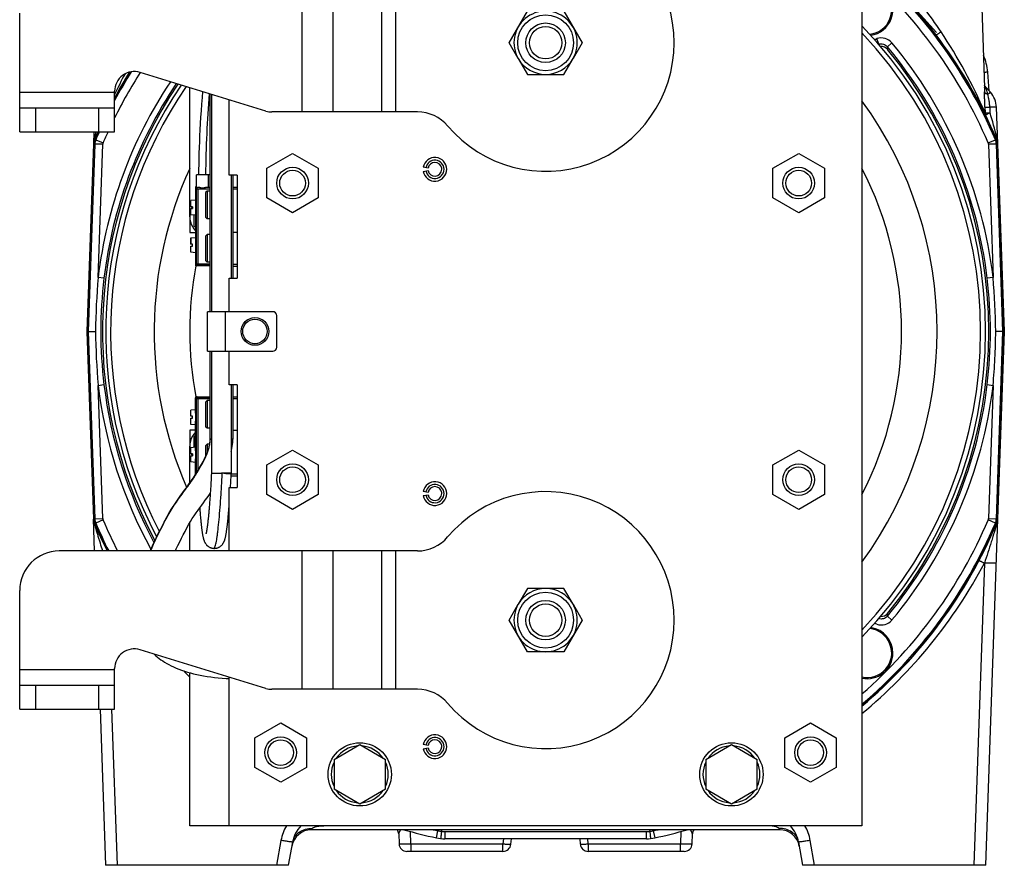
# Model space of a CAD drawing. Extents: x -849 to 1181, y 8 to 1248.
# Tile 6 of 35: x -849 to -600, y 541 to 755. Entities that reach past the tile are written whole.
import ezdxf

# ---------------------------------------------------------------- set-up
doc = ezdxf.new("R2010")
doc.units = 0
doc.header["$LTSCALE"] = 65.395
doc.layers.get('0').update_dxf_attribs({"linetype": 'CONTINUOUS'})

msp = doc.modelspace()

# ---------------------------------------------------------------- linework, layer by layer
at = {"color": 6, "linetype": 'CONTINUOUS'}
for p, q in [((-636.06, 801.04), (-636.06, 551.04)), ((-627.56, 763.16), (-617.18, 751.62)), ((-605.99, 764.11), (-605.07, 737.67)), ((-725.3, 749.04), (-720.68, 757.04)), ((-711.44, 757.04), (-706.82, 749.04)), ((-849.06, 726.54), (-849.06, 756.54)), ((-722.99, 745.04), (-725.3, 749.04)), ((-706.82, 749.04), (-709.13, 745.04)), ((-786.78, 731.76), (-818.59, 741.55)), ((-603.92, 736.9), (-604.25, 741.63)), ((-806.06, 705.04), (-806.06, 737.69)), ((-603.58, 736.52), (-604.91, 738)), ((-825.06, 726.54), (-825.06, 736.77)), ((-800.96, 736.12), (-800.96, 681.04)), ((-800.56, 736), (-800.56, 681.04)), ((-796.06, 715.54), (-796.06, 734.62)), ((-825.06, 732.54), (-849.06, 732.54)), ((-601.72, 723.51), (-602.04, 732.72)), ((-748.46, 731.54), (-785.31, 731.54)), ((-849.06, 726.54), (-825.06, 726.54)), ((-830.3, 726.54), (-830.4, 723.51)), ((-831.99, 676.04), (-830.33, 723.5)), ((-601.79, 723.5), (-600.13, 676.04)), ((-786.56, 717.29), (-780.06, 721.05)), ((-780.06, 721.05), (-773.56, 717.29)), ((-658.56, 717.29), (-652.06, 721.05)), ((-652.06, 721.05), (-645.56, 717.29)), ((-786.56, 709.79), (-786.56, 717.29)), ((-773.56, 717.29), (-773.56, 709.79)), ((-658.56, 709.79), (-658.56, 717.29)), ((-645.56, 717.29), (-645.56, 709.79)), ((-804.36, 712.23), (-804.36, 715.64)), ((-801.31, 712.44), (-801.31, 715.64)), ((-795.56, 715.54), (-795.56, 689.54)), ((-795.16, 715.54), (-795.16, 689.54)), ((-794.06, 715.54), (-794.06, 689.54)), ((-804.56, 712.34), (-804.56, 708.36)), ((-795.16, 712.54), (-794.06, 712.54)), ((-801.66, 711.54), (-802.06, 711.14)), ((-802.06, 711.14), (-802.06, 704.94)), ((-801.66, 711.54), (-801.66, 704.54)), ((-800.96, 711.54), (-801.66, 711.54)), ((-780.06, 706.03), (-786.56, 709.79)), ((-773.56, 709.79), (-780.06, 706.03)), ((-652.06, 706.03), (-658.56, 709.79)), ((-645.56, 709.79), (-652.06, 706.03)), ((-804.56, 709.24), (-805.81, 709.13)), ((-805.36, 707.59), (-805.36, 707.09)), ((-804.56, 705.44), (-805.81, 705.55)), ((-804.56, 706.32), (-804.56, 698.86)), ((-801.66, 704.54), (-802.06, 704.94)), ((-800.96, 704.54), (-801.66, 704.54)), ((-804.56, 699.74), (-805.81, 699.63)), ((-801.66, 700.54), (-802.06, 700.14)), ((-802.06, 700.14), (-802.06, 693.94)), ((-801.66, 700.54), (-801.66, 693.54)), ((-800.96, 700.54), (-801.66, 700.54)), ((-794.06, 701.04), (-795.16, 701.04)), ((-804.56, 695.94), (-805.81, 696.05)), ((-804.56, 696.82), (-804.56, 692.94)), ((-800.96, 692.64), (-804.26, 692.64)), ((-801.66, 693.54), (-802.06, 693.94)), ((-800.96, 693.54), (-801.66, 693.54)), ((-795.16, 692.54), (-794.06, 692.54)), ((-796.06, 681.04), (-796.06, 689.54)), ((-801.56, 671.04), (-801.56, 681.04)), ((-785.06, 681.04), (-801.56, 681.04)), ((-784.06, 672.04), (-784.06, 680.04)), ((-830.33, 628.58), (-831.99, 676.04)), ((-831.99, 676.04), (-829.9, 676.04)), ((-600.13, 676.04), (-602.22, 676.04)), ((-600.13, 676.04), (-601.79, 628.58)), ((-801.56, 671.04), (-785.06, 671.04)), ((-800.96, 671.04), (-800.96, 648.86)), ((-800.56, 671.04), (-800.56, 640.19)), ((-796.06, 662.54), (-796.06, 671.04)), ((-795.56, 662.54), (-795.56, 640.19)), ((-795.16, 662.54), (-795.16, 648.84)), ((-794.06, 662.54), (-794.06, 636.54)), ((-804.56, 655.36), (-804.56, 659.24)), ((-804.26, 659.54), (-800.96, 659.54)), ((-801.66, 658.54), (-802.06, 658.14)), ((-802.06, 658.14), (-802.06, 651.94)), ((-801.66, 658.54), (-801.66, 651.54)), ((-800.96, 658.54), (-801.66, 658.54)), ((-795.16, 659.54), (-794.06, 659.54)), ((-804.56, 656.24), (-805.81, 656.13)), ((-804.56, 652.44), (-805.81, 652.55)), ((-804.56, 645.86), (-804.56, 653.32)), ((-801.66, 651.54), (-802.06, 651.94)), ((-800.96, 651.54), (-801.66, 651.54)), ((-795.16, 651.04), (-794.06, 651.04)), ((-801.66, 647.54), (-802.06, 647.14)), ((-801.66, 647.54), (-801.66, 645.47)), ((-801.08, 647.54), (-801.66, 647.54)), ((-806.06, 637.8), (-806.06, 647.04)), ((-804.56, 646.74), (-805.81, 646.63)), ((-805.36, 645.09), (-805.36, 644.59)), ((-802.06, 647.14), (-802.06, 644.51)), ((-786.56, 642.29), (-780.06, 646.05)), ((-780.06, 646.05), (-773.56, 642.29)), ((-658.56, 642.29), (-652.06, 646.05)), ((-652.06, 646.05), (-645.56, 642.29)), ((-804.56, 642.94), (-805.81, 643.05)), ((-804.56, 640.01), (-804.56, 643.82)), ((-800.56, 640.19), (-798.06, 640.19)), ((-786.56, 634.79), (-786.56, 642.29)), ((-773.56, 642.29), (-773.56, 634.79)), ((-658.56, 634.79), (-658.56, 642.29)), ((-645.56, 642.29), (-645.56, 634.79)), ((-795.59, 639.54), (-794.06, 639.54)), ((-796.06, 620.54), (-796.06, 636.54)), ((-795.77, 636.54), (-795.73, 637.11)), ((-780.06, 631.03), (-786.56, 634.79)), ((-773.56, 634.79), (-780.06, 631.03)), ((-652.06, 631.03), (-658.56, 634.79)), ((-645.56, 634.79), (-652.06, 631.03)), ((-830.12, 620.54), (-830.4, 628.57)), ((-806.06, 620.54), (-806.06, 627.64)), ((-604.77, 541.04), (-601.72, 628.57)), ((-748.46, 620.54), (-839.06, 620.54)), ((-849.06, 580.54), (-849.06, 610.54)), ((-725.3, 603.04), (-722.99, 607.04)), ((-709.13, 607.04), (-706.82, 603.04)), ((-720.68, 595.04), (-725.3, 603.04)), ((-706.82, 603.04), (-711.44, 595.04)), ((-786.78, 585.76), (-818.59, 595.55)), ((-711.44, 595.04), (-720.68, 595.04)), ((-825.06, 580.54), (-825.06, 590.77)), ((-806.06, 551.04), (-806.06, 589.74)), ((-796.06, 551.04), (-796.06, 588.62)), ((-825.06, 586.54), (-849.06, 586.54)), ((-748.46, 585.54), (-785.31, 585.54)), ((-849.06, 580.54), (-825.06, 580.54)), ((-828.73, 580.54), (-827.35, 541.04)), ((-789.56, 573.29), (-783.06, 577.05)), ((-783.06, 577.05), (-776.56, 573.29)), ((-655.56, 573.29), (-649.06, 577.05)), ((-649.06, 577.05), (-642.56, 573.29)), ((-789.56, 565.79), (-789.56, 573.29)), ((-776.56, 573.29), (-776.56, 565.79)), ((-655.56, 565.79), (-655.56, 573.29)), ((-642.56, 573.29), (-642.56, 565.79)), ((-769.56, 567.79), (-763.06, 571.55)), ((-763.06, 571.55), (-756.56, 567.79)), ((-675.56, 567.79), (-669.06, 571.55)), ((-669.06, 571.55), (-662.56, 567.79)), ((-769.56, 567.79), (-769.56, 560.29)), ((-756.56, 560.29), (-756.56, 567.79)), ((-675.56, 567.79), (-675.56, 560.29)), ((-662.56, 560.29), (-662.56, 567.79)), ((-783.06, 562.03), (-789.56, 565.79)), ((-776.56, 565.79), (-783.06, 562.03)), ((-649.06, 562.03), (-655.56, 565.79)), ((-642.56, 565.79), (-649.06, 562.03)), ((-763.06, 556.53), (-769.56, 560.29)), ((-756.56, 560.29), (-763.06, 556.53)), ((-669.06, 556.53), (-675.56, 560.29)), ((-662.56, 560.29), (-669.06, 556.53)), ((-636.06, 551.04), (-806.06, 551.04)), ((-656.84, 550.04), (-775.28, 550.04)), ((-753.22, 549), (-753.13, 546.47)), ((-742.36, 550.04), (-742.41, 549.63)), ((-689.76, 550.04), (-689.71, 549.63)), ((-678.99, 546.47), (-678.9, 549)), ((-781.06, 541.04), (-780.02, 546.93)), ((-690.57, 547.76), (-741.56, 547.76)), ((-724.84, 546.37), (-724.72, 547.76)), ((-707.4, 547.76), (-707.28, 546.37)), ((-652.1, 546.93), (-651.06, 541.04)), ((-726.84, 544.54), (-751.13, 544.54)), ((-680.99, 544.54), (-705.28, 544.54)), ((-781.06, 541.04), (-827.35, 541.04)), ((-604.77, 541.04), (-651.06, 541.04))]:
    msp.add_line(p, q, dxfattribs=at)
at = {"color": 9, "linetype": 'CONTINUOUS'}
for p, q in [((-777.62, 731.54), (-777.62, 766.54)), ((-769.84, 766.54), (-769.84, 731.54)), ((-757.52, 731.54), (-757.52, 766.54)), ((-753.99, 766.54), (-753.99, 731.54)), ((-628.49, 749.01), (-629.64, 748.05)), ((-629.64, 748.05), (-629.63, 747.38)), ((-605.07, 737.67), (-605.07, 737.67)), ((-849.06, 736.54), (-825.06, 736.54)), ((-845.06, 732.54), (-845.06, 726.54)), ((-829.06, 726.54), (-829.06, 732.54)), ((-604.97, 732.73), (-604.93, 731.37)), ((-603.72, 732.73), (-603.68, 731.36)), ((-830.05, 723.43), (-831.71, 676.04)), ((-830.33, 723.5), (-830.05, 723.43)), ((-829.81, 724.51), (-830.09, 724.57)), ((-828.06, 723.37), (-830.05, 723.43)), ((-829.81, 724.51), (-827.98, 723.72)), ((-829.23, 689.67), (-828.06, 723.37)), ((-604.15, 723.72), (-602.31, 724.51)), ((-602.07, 723.43), (-604.07, 723.37)), ((-604.07, 723.37), (-602.89, 689.67)), ((-602.03, 724.57), (-602.31, 724.51)), ((-602.07, 723.43), (-601.79, 723.5)), ((-600.41, 676.04), (-602.07, 723.43)), ((-804.56, 712.34), (-804.33, 712.11)), ((-804.33, 693.17), (-804.33, 712.11)), ((-804.03, 712.11), (-804.03, 692.87)), ((-805.86, 699.58), (-805.86, 698.09)), ((-805.81, 699.63), (-805.81, 698.09)), ((-804.33, 693.17), (-804.56, 692.94)), ((-804.33, 693.17), (-800.96, 693.17)), ((-804.26, 692.64), (-804.03, 692.87)), ((-800.96, 692.87), (-804.03, 692.87)), ((-797.06, 681.04), (-797.06, 671.04)), ((-831.71, 676.04), (-830.05, 628.64)), ((-602.07, 628.64), (-600.41, 676.04)), ((-828.06, 628.71), (-829.23, 662.41)), ((-602.89, 662.41), (-604.07, 628.71)), ((-804.56, 659.24), (-804.33, 659.01)), ((-804.33, 640.38), (-804.33, 659.01)), ((-800.96, 659.01), (-804.33, 659.01)), ((-804.03, 659.31), (-804.26, 659.54)), ((-804.03, 659.31), (-804.03, 640.87)), ((-804.03, 659.31), (-800.96, 659.31)), ((-800.88, 648.84), (-800.88, 648.84)), ((-800.88, 648.84), (-800.88, 648.84)), ((-830.05, 628.64), (-830.33, 628.58)), ((-830.16, 627.5), (-830.17, 627.5)), ((-830.09, 627.51), (-829.81, 627.57)), ((-830.05, 628.64), (-828.06, 628.71)), ((-827.98, 628.36), (-829.81, 627.57)), ((-602.31, 627.57), (-604.15, 628.36)), ((-604.07, 628.71), (-602.07, 628.64)), ((-602.31, 627.57), (-602.03, 627.51)), ((-601.79, 628.58), (-602.07, 628.64)), ((-777.62, 585.54), (-777.62, 620.54)), ((-769.84, 620.54), (-769.84, 585.54)), ((-757.52, 585.54), (-757.52, 620.54)), ((-753.99, 620.54), (-753.99, 585.54)), ((-605.1, 617.45), (-607.77, 541.04)), ((-629.64, 604.03), (-629.63, 604.7)), ((-849.06, 590.54), (-825.06, 590.54)), ((-845.06, 586.54), (-845.06, 580.54)), ((-829.06, 580.54), (-829.06, 586.54)), ((-824.35, 541.04), (-825.73, 580.54)), ((-775.28, 550.04), (-775.1, 550.33)), ((-657.02, 550.33), (-656.84, 550.04)), ((-750.13, 546.47), (-750.24, 549.58)), ((-743.66, 547.98), (-743.28, 549.77)), ((-741.56, 549.58), (-690.57, 549.58)), ((-741.56, 549.58), (-741.56, 547.76)), ((-690.57, 547.76), (-690.57, 549.58)), ((-688.84, 549.77), (-688.46, 547.98)), ((-681.88, 549.58), (-681.99, 546.47)), ((-782.98, 547.35), (-784.09, 541.04)), ((-750.13, 546.47), (-726.84, 546.47)), ((-750.13, 546.47), (-750.13, 544.54)), ((-726.72, 547.76), (-726.84, 546.47)), ((-726.84, 544.54), (-726.84, 546.47)), ((-705.28, 546.47), (-705.4, 547.76)), ((-705.28, 546.47), (-681.99, 546.47)), ((-705.28, 546.47), (-705.28, 544.54)), ((-681.99, 544.54), (-681.99, 546.47)), ((-648.03, 541.04), (-649.14, 547.35))]:
    msp.add_line(p, q, dxfattribs=at)
at = {"color": 2, "linetype": 'CONTINUOUS'}
for p, q in [((-631.82, 748.7), (-632.29, 750.08)), ((-722.99, 745.04), (-720.68, 741.04)), ((-711.44, 741.04), (-709.13, 745.04)), ((-720.68, 741.04), (-711.44, 741.04)), ((-830.4, 723.51), (-832.06, 676.04)), ((-600.06, 676.04), (-601.72, 723.51)), ((-745.78, 717.34), (-747.01, 717.56)), ((-800.96, 715.64), (-804.36, 715.64)), ((-794.06, 715.54), (-796.06, 715.54)), ((-747.01, 716.52), (-745.78, 716.74)), ((-804.56, 712.64), (-804.56, 712.34)), ((-804.36, 712.64), (-804.56, 712.64)), ((-804.04, 712.42), (-804.03, 712.41)), ((-804.03, 712.42), (-804.04, 712.42)), ((-804.33, 712.11), (-800.96, 712.11)), ((-794.06, 712.04), (-795.16, 712.04)), ((-805.86, 709.08), (-805.86, 707.59)), ((-805.81, 707.59), (-805.81, 709.13)), ((-805.36, 707.59), (-805.81, 707.59)), ((-804.56, 708.36), (-804.56, 706.32)), ((-806.06, 705.04), (-806.06, 701.04)), ((-805.86, 707.09), (-805.86, 705.6)), ((-805.81, 705.55), (-805.81, 707.09)), ((-805.81, 707.09), (-805.36, 707.09)), ((-805.06, 705.48), (-805.06, 702.73)), ((-805.06, 702.73), (-804.56, 702.44)), ((-806.06, 701.04), (-804.56, 701.04)), ((-805.81, 698.09), (-805.86, 698.09)), ((-805.86, 697.59), (-805.86, 696.1)), ((-805.36, 698.09), (-805.81, 698.09)), ((-805.81, 696.05), (-805.81, 697.59)), ((-805.81, 697.59), (-805.36, 697.59)), ((-805.36, 697.59), (-805.36, 698.09)), ((-804.56, 698.86), (-804.56, 696.82)), ((-804.56, 692.94), (-804.56, 692.64)), ((-804.56, 692.64), (-804.26, 692.64)), ((-804.52, 692.64), (-804.52, 692.63)), ((-804.51, 692.64), (-804.51, 692.63)), ((-795.16, 693.04), (-794.06, 693.04)), ((-827.74, 689.49), (-829.23, 689.67)), ((-796.06, 689.54), (-794.06, 689.54)), ((-602.89, 689.67), (-604.38, 689.49)), ((-832.06, 676.04), (-830.4, 628.57)), ((-601.72, 628.57), (-600.06, 676.04)), ((-829.23, 662.41), (-827.74, 662.59)), ((-794.06, 662.54), (-796.06, 662.54)), ((-604.38, 662.59), (-602.89, 662.41)), ((-804.56, 659.54), (-804.56, 659.24)), ((-804.26, 659.54), (-804.56, 659.54)), ((-794.06, 659.04), (-795.16, 659.04)), ((-805.86, 656.08), (-805.86, 654.59)), ((-805.81, 654.59), (-805.81, 656.13)), ((-804.56, 655.36), (-804.56, 653.32)), ((-805.86, 654.09), (-805.86, 652.6)), ((-805.36, 654.59), (-805.81, 654.59)), ((-805.81, 652.55), (-805.81, 654.09)), ((-805.81, 654.09), (-805.36, 654.09)), ((-805.36, 654.09), (-805.36, 654.59)), ((-806.06, 651.04), (-806.06, 647.04)), ((-804.56, 651.04), (-806.06, 651.04)), ((-804.56, 649.64), (-805.06, 649.35)), ((-805.06, 649.35), (-805.06, 646.7)), ((-800.56, 648.84), (-800.84, 648.84)), ((-795.16, 648.84), (-795.56, 648.84)), ((-805.86, 646.58), (-805.86, 645.09)), ((-805.81, 645.09), (-805.81, 646.63)), ((-805.36, 645.09), (-805.81, 645.09)), ((-804.56, 645.86), (-804.56, 643.82)), ((-805.86, 644.59), (-805.86, 643.1)), ((-805.81, 643.05), (-805.81, 644.59)), ((-805.81, 644.59), (-805.36, 644.59)), ((-795.56, 640.19), (-797.46, 640.19)), ((-795.56, 640.04), (-794.06, 640.04)), ((-796.06, 636.54), (-794.06, 636.54)), ((-745.78, 635.34), (-747.01, 635.56)), ((-747.01, 634.52), (-745.78, 634.74)), ((-720.68, 611.04), (-722.99, 607.04)), ((-711.44, 611.04), (-720.68, 611.04)), ((-709.13, 607.04), (-711.44, 611.04)), ((-628.49, 603.07), (-629.64, 604.03)), ((-745.78, 571.34), (-747.01, 571.56)), ((-747.01, 570.52), (-745.78, 570.74))]:
    msp.add_line(p, q, dxfattribs=at)
at = {"color": 6, "linetype": 'CONTINUOUS'}
for points in [[(-604.99, 738.1), (-605.02, 738.14), (-605.04, 738.18), (-605.06, 738.21), (-605.08, 738.24), (-605.09, 738.27)], [(-605.02, 738.14), (-605.04, 738.17), (-605.06, 738.21), (-605.08, 738.24), (-605.09, 738.26), (-605.09, 738.27)], [(-604.91, 738), (-604.92, 738.01), (-604.96, 738.06), (-604.99, 738.1)], [(-802.83, 736.7), (-802.94, 735.19), (-803.07, 733.49), (-803.19, 731.83), (-803.3, 730.21), (-803.39, 728.62), (-803.48, 727.06), (-803.56, 725.53), (-803.63, 724.03), (-803.68, 722.56), (-803.73, 721.11), (-803.76, 719.69), (-803.79, 718.3), (-803.8, 716.92), (-803.81, 715.64)], [(-800.96, 648.86), (-800.97, 648.62), (-800.99, 648.27), (-801.03, 647.9), (-801.09, 647.53), (-801.16, 647.15), (-801.25, 646.77), (-801.35, 646.39), (-801.47, 646), (-801.61, 645.6), (-801.76, 645.21), (-801.93, 644.81), (-802.1, 644.41), (-802.29, 644.01), (-802.49, 643.61), (-802.7, 643.2), (-802.93, 642.78), (-803.16, 642.37), (-803.4, 641.94), (-803.65, 641.52), (-803.89, 641.09), (-804.15, 640.67), (-804.41, 640.26), (-804.67, 639.84), (-804.94, 639.42), (-805.22, 639), (-805.51, 638.58), (-805.81, 638.16), (-806.11, 637.73), (-806.42, 637.3), (-806.74, 636.86), (-807.06, 636.42)], [(-795.56, 645.62), (-795.49, 645.9), (-795.39, 646.43), (-795.31, 646.95), (-795.24, 647.46), (-795.2, 647.97), (-795.17, 648.46), (-795.16, 648.8)], [(-800.56, 640.19), (-800.6, 639.58), (-800.62, 639.16), (-800.64, 638.74), (-800.67, 638.33), (-800.69, 637.93), (-800.71, 637.54), (-800.74, 637.15), (-800.76, 636.77), (-800.78, 636.39), (-800.81, 636.02), (-800.83, 635.66), (-800.86, 635.3), (-800.88, 634.95), (-800.9, 634.61), (-800.93, 634.27), (-800.95, 633.95)], [(-795.73, 637.11), (-795.7, 637.6), (-795.67, 638.09), (-795.64, 638.6), (-795.61, 639.12), (-795.59, 639.64), (-795.56, 640.06)], [(-807.06, 636.42), (-807.71, 635.53), (-808.04, 635.07), (-808.38, 634.6), (-808.72, 634.13), (-809.06, 633.64), (-809.41, 633.15), (-809.76, 632.64), (-810.11, 632.11), (-810.46, 631.56), (-810.81, 631), (-811.16, 630.41), (-811.5, 629.81), (-811.85, 629.19), (-812.19, 628.56), (-812.53, 627.91), (-812.88, 627.25), (-813.22, 626.58), (-813.57, 625.88), (-813.92, 625.18), (-814.27, 624.45), (-814.63, 623.7), (-814.99, 622.93), (-815.35, 622.14), (-815.71, 621.32), (-816.05, 620.54)], [(-809.7, 620.54), (-809.48, 621.03), (-809.04, 621.94), (-808.6, 622.85), (-808.16, 623.74), (-807.71, 624.62), (-807.25, 625.49), (-806.8, 626.34), (-806.34, 627.16), (-805.88, 627.94), (-805.41, 628.7), (-804.93, 629.42), (-804.45, 630.13), (-803.96, 630.81), (-803.49, 631.47), (-803.02, 632.11), (-802.56, 632.74), (-802.12, 633.35), (-801.68, 633.95), (-801.26, 634.54), (-800.87, 635.1)], [(-800.95, 633.95), (-801, 633.31), (-801.02, 632.99), (-801.04, 632.69), (-801.06, 632.39), (-801.09, 632.1), (-801.11, 631.81), (-801.13, 631.54), (-801.16, 631.26), (-801.18, 630.99), (-801.2, 630.73), (-801.22, 630.48), (-801.24, 630.23), (-801.27, 629.99), (-801.29, 629.75), (-801.31, 629.52), (-801.33, 629.3), (-801.35, 629.08), (-801.37, 628.87), (-801.39, 628.66), (-801.42, 628.46), (-801.44, 628.27), (-801.46, 628.08), (-801.48, 627.89), (-801.5, 627.71), (-801.52, 627.54), (-801.54, 627.38), (-801.56, 627.21), (-801.58, 627.06), (-801.6, 626.91), (-801.62, 626.76), (-801.64, 626.62), (-801.66, 626.48), (-801.68, 626.35), (-801.7, 626.23), (-801.71, 626.11), (-801.73, 625.99), (-801.75, 625.88), (-801.77, 625.78), (-801.78, 625.68), (-801.8, 625.59), (-801.82, 625.51), (-801.83, 625.43), (-801.85, 625.35), (-801.86, 625.29), (-801.87, 625.22), (-801.89, 625.17), (-801.9, 625.12), (-801.91, 625.07), (-801.92, 625.03), (-801.93, 624.99), (-801.94, 624.96), (-801.94, 624.94), (-801.95, 624.92), (-801.95, 624.9), (-801.96, 624.9)], [(-803.53, 631.41), (-803.52, 631.26), (-803.5, 630.93), (-803.47, 630.62), (-803.45, 630.32), (-803.43, 630.02), (-803.4, 629.74), (-803.38, 629.46), (-803.36, 629.2), (-803.34, 628.94), (-803.31, 628.69), (-803.29, 628.45), (-803.27, 628.22), (-803.25, 627.99), (-803.23, 627.77), (-803.2, 627.56), (-803.18, 627.35), (-803.16, 627.15), (-803.14, 626.96), (-803.12, 626.77), (-803.09, 626.58), (-803.07, 626.4), (-803.05, 626.23), (-803.03, 626.06), (-803.01, 625.9), (-802.99, 625.74), (-802.96, 625.58), (-802.94, 625.44), (-802.92, 625.29), (-802.9, 625.15), (-802.88, 625.02), (-802.86, 624.88), (-802.83, 624.76), (-802.81, 624.63), (-802.79, 624.51), (-802.77, 624.39), (-802.74, 624.28), (-802.72, 624.16), (-802.7, 624.05), (-802.67, 623.95), (-802.65, 623.84), (-802.62, 623.74), (-802.6, 623.64), (-802.57, 623.54), (-802.54, 623.45), (-802.51, 623.35), (-802.48, 623.25), (-802.45, 623.16), (-802.41, 623.06), (-802.37, 622.97), (-802.33, 622.87), (-802.28, 622.77), (-802.23, 622.68), (-802.18, 622.58), (-802.12, 622.49), (-802.06, 622.39), (-802, 622.3), (-801.93, 622.21), (-801.86, 622.12), (-801.78, 622.03), (-801.7, 621.95), (-801.61, 621.87), (-801.51, 621.78), (-801.41, 621.71), (-801.3, 621.63), (-801.19, 621.56), (-801.07, 621.49), (-800.95, 621.43), (-800.83, 621.38), (-800.7, 621.33), (-800.57, 621.29), (-800.44, 621.26), (-800.31, 621.23), (-800.17, 621.21), (-800.04, 621.2), (-799.98, 621.19)], [(-799.98, 621.19), (-799.91, 621.19), (-799.78, 621.19), (-799.64, 621.2), (-799.5, 621.22), (-799.36, 621.24), (-799.22, 621.27), (-799.09, 621.31), (-798.95, 621.35), (-798.82, 621.41), (-798.7, 621.46), (-798.58, 621.53), (-798.47, 621.59), (-798.36, 621.67), (-798.26, 621.74), (-798.16, 621.82), (-798.06, 621.91), (-797.97, 622), (-797.88, 622.1), (-797.8, 622.19), (-797.72, 622.29), (-797.65, 622.39), (-797.59, 622.48), (-797.54, 622.57), (-797.49, 622.66), (-797.44, 622.75), (-797.4, 622.83), (-797.36, 622.92), (-797.32, 623.01), (-797.29, 623.11), (-797.25, 623.2), (-797.22, 623.29), (-797.19, 623.39), (-797.16, 623.49), (-797.13, 623.59), (-797.1, 623.69), (-797.07, 623.79), (-797.05, 623.9), (-797.02, 624.01), (-796.99, 624.13), (-796.97, 624.25), (-796.94, 624.37), (-796.92, 624.5), (-796.89, 624.63), (-796.87, 624.77), (-796.84, 624.92), (-796.82, 625.06), (-796.79, 625.22), (-796.77, 625.38), (-796.74, 625.54), (-796.72, 625.71), (-796.69, 625.89), (-796.67, 626.07), (-796.64, 626.26), (-796.62, 626.46), (-796.59, 626.66), (-796.56, 626.87), (-796.54, 627.09), (-796.51, 627.32), (-796.49, 627.55), (-796.46, 627.79), (-796.43, 628.04), (-796.41, 628.29), (-796.38, 628.56), (-796.35, 628.83), (-796.33, 629.11), (-796.3, 629.4), (-796.27, 629.7), (-796.24, 630.01), (-796.22, 630.32), (-796.19, 630.65), (-796.16, 630.98), (-796.13, 631.32), (-796.11, 631.68), (-796.08, 632.04), (-796.06, 632.26)], [(-815.12, 594.48), (-815.01, 594.38), (-814.63, 594.03), (-814.23, 593.69), (-813.8, 593.36), (-813.36, 593.03), (-812.89, 592.71), (-812.4, 592.4), (-811.88, 592.09), (-811.34, 591.79), (-810.77, 591.5), (-810.16, 591.21), (-809.51, 590.92), (-808.84, 590.65), (-808.13, 590.39), (-807.4, 590.14), (-806.64, 589.9), (-805.87, 589.69), (-805.07, 589.48), (-804.25, 589.29), (-803.41, 589.12), (-802.55, 588.96), (-801.66, 588.81), (-800.75, 588.68), (-799.82, 588.56), (-798.86, 588.46), (-797.88, 588.37), (-796.87, 588.29), (-796.06, 588.24)]]:
    msp.add_lwpolyline(points, dxfattribs=at)
for centre, radius in [((-716.06, 749.04), 7.06), ((-716.06, 749.04), 4.1), ((-780.06, 713.54), 4), ((-652.06, 713.54), 4), ((-780.06, 713.54), 3.25), ((-652.06, 713.54), 3.25), ((-789.56, 676.04), 3.5), ((-789.56, 676.04), 3.1), ((-780.06, 638.54), 4), ((-652.06, 638.54), 4), ((-780.06, 638.54), 3.25), ((-652.06, 638.54), 3.25), ((-716.06, 603.04), 7.06), ((-716.06, 603.04), 4.1), ((-783.06, 569.54), 4), ((-783.06, 569.54), 3.25), ((-649.06, 569.54), 4), ((-649.06, 569.54), 3.25)]:
    msp.add_circle(centre, radius, dxfattribs=at)
at = {"color": 2, "linetype": 'CONTINUOUS'}
for centre, radius in [((-716.06, 749.04), 5), ((-716.06, 603.04), 5), ((-763.06, 564.04), 8), ((-669.06, 564.04), 8)]:
    msp.add_circle(centre, radius, dxfattribs=at)
at = {"color": 6, "linetype": 'CONTINUOUS'}
for centre, radius, start, end in [((-716.06, 749.04), 32.5, 220.3202, 139.6798), ((-716.06, 676.04), 123.93, 23.052, 49.7935), ((-634.74, 757.36), 6.5, 278.3738, 101.6931), ((-716.06, 749.04), 8, 330, 210), ((-716.06, 676.04), 111.25, 315.9821, 44.0179), ((-716.06, 676.04), 110, 316.6582, 43.3418), ((-631.17, 746.11), 2, 39.5162, 93.8666), ((-716.06, 676.04), 112.07, 320.4656, 39.5344), ((-616.22, 740.79), 12, 4, 25.1556), ((-820.06, 736.77), 5, 72.8973, 180), ((-716.06, 676.04), 123.93, 148.0409, 151.5891), ((-716.06, 676.04), 112.07, 146.0604, 208.1452), ((-716.06, 676.04), 111.25, 145.9325, 207.8297), ((-716.06, 676.04), 110, 145.7337, 207.351), ((-608.04, 732.51), 6, 2, 42), ((-785.31, 736.54), 5, 252.8973, 270), ((-748.46, 721.54), 10, 40.3202, 90), ((-716.06, 676.04), 123.93, 155.9524, 156.948), ((-827.34, 723.39), 3, 157.2173, 177.9989), ((-827.34, 723.39), 2.99, 156.948, 157.2178), ((-827.05, 723.33), 3, 156.932, 177.9901), ((-605.07, 723.33), 3, 2.0098, 23.068), ((-604.78, 723.39), 2.99, 22.7822, 23.0519), ((-604.78, 723.39), 3, 2.0011, 22.7827), ((-744.06, 717.04), 3, 190, 170), ((-744.06, 717.04), 2.31, 190, 170), ((-804.05, 712.08), 0.341, 87.3967, 99.0243), ((-805.81, 699.58), 0.05, 95, 180), ((-785.06, 680.04), 1, 0, 90), ((-785.06, 672.04), 1, 270, 360), ((-744.06, 635.04), 3, 190, 170), ((-744.06, 635.04), 2.31, 190, 170), ((-716.06, 603.04), 32.5, 220.3202, 139.6798), ((-827.34, 628.69), 3, 182.0011, 202.7827), ((-827.34, 628.69), 2.99, 202.7822, 203.0519), ((-716.06, 676.04), 123.93, 203.052, 206.6055), ((-827.05, 628.75), 3, 182.0098, 203.068), ((-716.06, 676.04), 123.93, 310.2065, 336.948), ((-605.07, 628.75), 3, 336.932, 357.9901), ((-604.78, 628.69), 2.99, 336.948, 337.2178), ((-604.78, 628.69), 3, 337.2174, 357.9989), ((-748.46, 630.54), 10, 270, 319.6798), ((-839.06, 610.54), 10, 90, 180), ((-716.06, 676.04), 124, 206.5889, 206.5893), ((-716.06, 603.04), 8, 150, 30), ((-631.17, 605.97), 2, 266.1326, 320.4838), ((-820.06, 590.77), 5, 72.8973, 180), ((-634.74, 594.72), 6.5, 258.3054, 360), ((-785.31, 590.54), 5, 252.8973, 270), ((-748.46, 575.54), 10, 40.3202, 90), ((-744.06, 571.04), 3, 190, 170), ((-744.06, 571.04), 2.31, 190, 170), ((-772.14, 545.54), 8, 136.5589, 170), ((-659.98, 545.54), 8, 10, 43.4399), ((-775.28, 545.04), 5, 90, 170), ((-755.22, 548.93), 2, 2.0001, 33.5855), ((-716.06, 676.04), 131, 254.1272, 257.8365), ((-741.56, 557.76), 10, 257.8365, 270), ((-690.57, 557.76), 10, 270, 282.1635), ((-716.06, 676.04), 131, 282.1635, 285.8772), ((-676.91, 548.93), 2, 146.4145, 177.9999), ((-656.84, 545.04), 5, 10, 90), ((-751.13, 546.54), 2, 182, 270), ((-726.84, 546.54), 2, 270, 355), ((-705.28, 546.54), 2, 185, 270), ((-680.99, 546.54), 2, 270, 358)]:
    msp.add_arc(centre, radius, start, end, dxfattribs=at)
at = {"color": 2, "linetype": 'CONTINUOUS'}
for centre, radius, start, end in [((-716.06, 676.04), 124, 23.0447, 49.8207), ((-634.75, 757.37), 7.69, 284.0582, 288.641), ((-716.06, 749.04), 8, 210, 330), ((-716.06, 676.04), 124, 148.0727, 151.5304), ((-716.06, 676.04), 99, 323.9088, 36.0912), ((-603.54, 731.38), 1.39, 180.161, 206.1132), ((-716.06, 676.04), 124, 155.9667, 156.9553), ((-830.68, 724.8), 0.557, 336.9558, 338.2585), ((-830.68, 724.8), 0.563, 338.264, 341.9689), ((-601.44, 724.8), 0.563, 197.959, 201.7403), ((-601.44, 724.8), 0.557, 201.7461, 203.0442), ((-827.4, 723.41), 3, 156.9553, 178), ((-604.72, 723.41), 3, 2, 23.0447), ((-716.06, 676.04), 99, 155.38, 203.4437), ((-744.06, 717.04), 1.75, 10, 170), ((-744.06, 717.04), 1.75, 0.0123, 9.9877), ((-716.06, 676.04), 90, 332.738, 27.262), ((-744.06, 717.04), 1.75, 190, 360), ((-804.26, 712.34), 0.3, 109.4426, 180.0143), ((-804.03, 712.11), 0.3, 90.0814, 179.9149), ((-801.06, 705.04), 5, 149.3338, 155.7861), ((-801.06, 705.04), 5, 163.7821, 225.5615), ((-801.06, 705.04), 5, 161.9681, 163.7824), ((-716.06, 676.04), 90, 169.3764, 190.561), ((-804.26, 692.94), 0.3, 179.9863, 270.0137), ((-631.06, 673.07), 198.86, 175.2118, 179.144), ((-716.36, 676.05), 112.19, 173.1216, 180.0067), ((-715.96, 676.04), 112.39, 359.9994, 6.8723), ((-801.03, 673.07), 198.83, 0.8554, 4.7882), ((-631.08, 679.01), 198.84, 180.8555, 184.7881), ((-716.16, 676.04), 112.39, 179.9994, 186.8723), ((-715.76, 676.03), 112.19, 353.1216, 0.0067), ((-804.26, 659.24), 0.3, 89.9863, 180.0137), ((-801.06, 647.04), 5, 134.4383, 196.2177), ((-801.06, 647.04), 5, 196.2173, 198.0316), ((-801.06, 647.04), 5, 202.9584, 209.3462), ((-744.06, 635.04), 1.75, 10, 170), ((-744.06, 635.04), 1.75, 190, 360), ((-744.06, 635.04), 1.75, 0.0123, 9.9877), ((-827.4, 628.67), 3, 182, 203.0447), ((-716.06, 676.04), 124, 203.0447, 206.5889), ((-716.06, 676.04), 124, 310.1786, 336.9553), ((-604.72, 628.67), 3, 336.9553, 358), ((-716.06, 603.04), 8, 30, 150), ((-631.17, 605.31), 3.5, 251.369, 320.2217), ((-634.74, 594.72), 6.5, 0, 81.6258), ((-634.75, 594.71), 7.69, 71.3604, 75.9423), ((-744.06, 571.04), 1.75, 10, 170), ((-763.06, 564.04), 7.2, 94.5291, 145.4709), ((-763.06, 564.04), 7.2, 34.5291, 85.4709), ((-744.06, 571.04), 1.75, 190, 360), ((-744.06, 571.04), 1.75, 0.0123, 9.9877), ((-669.06, 564.04), 7.2, 94.5291, 145.4709), ((-669.06, 564.04), 7.2, 34.5291, 85.4709), ((-763.06, 564.04), 7.2, 154.5291, 205.4709), ((-763.06, 564.04), 7.2, 334.5291, 25.4709), ((-669.06, 564.04), 7.2, 154.5291, 205.4709), ((-669.06, 564.04), 7.2, 334.5291, 25.4709), ((-763.06, 564.04), 7.2, 214.5291, 265.4709), ((-763.06, 564.04), 7.2, 274.5291, 325.4709), ((-669.06, 564.04), 7.2, 214.5291, 265.4709), ((-669.06, 564.04), 7.2, 274.5291, 325.4709)]:
    msp.add_arc(centre, radius, start, end, dxfattribs=at)
at = {"color": 9, "linetype": 'CONTINUOUS'}
for centre, radius, start, end in [((-716.06, 676.04), 123.65, 23.0766, 49.6824), ((-716.06, 676.04), 121.65, 23.0766, 48.8783), ((-634.74, 757.36), 6.2, 276.5082, 102.2672), ((-722.52, 681.22), 127.74, 33.5485, 40.4563), ((-631.17, 746.77), 3.5, 39.7795, 108.6298), ((-728.53, 677.34), 134.89, 23.6112, 33.5116), ((-716.06, 676.04), 112.49, 6.8668, 39.8008), ((-716.06, 676.04), 113.99, 6.8668, 39.8008), ((-716.06, 676.04), 123.65, 147.9199, 151.8329), ((-716.06, 676.04), 121.65, 147.4245, 153.6422), ((-702.67, 676.91), 135.91, 151.7819, 154.2304), ((-716.06, 676.04), 113.99, 146.3522, 173.1332), ((-716.06, 676.04), 112.49, 146.1257, 173.1332), ((-603.86, 738.95), 1.42, 209.519, 218.8542), ((-622.03, 737.08), 16.97, 2.0118, 2.2635), ((-603.89, 738.92), 1.38, 218.8774, 221.9932), ((-796.46, 674.7), 200.94, 14.5253, 16.379), ((-618.55, 670.2), 218.63, 165.0664, 165.4572), ((-716.06, 676.04), 123.65, 155.8942, 156.9234), ((-716.06, 676.04), 121.65, 155.4716, 156.9234), ((-827.06, 723.33), 0.999, 156.9233, 177.9989), ((-605.06, 723.33), 0.999, 2.0011, 23.0767), ((-804.03, 693.17), 0.3, 180.083, 269.917), ((-716.06, 676.04), 113.99, 186.8668, 208.8882), ((-716.06, 676.04), 112.49, 186.8668, 208.3072), ((-716.06, 676.04), 112.49, 320.1992, 353.1332), ((-716.06, 676.04), 113.99, 320.1992, 353.1332), ((-804.03, 659.01), 0.3, 90.083, 179.917), ((-800.64, 650.88), 2.05, 263.3725, 264.4713), ((-809.44, 649.04), 14.2, 358.8653, 359.1432), ((-716.06, 676.04), 123.65, 203.0766, 206.671), ((-827.06, 628.75), 0.999, 182.0011, 203.0767), ((-716.06, 676.04), 121.65, 203.0766, 207.1455), ((-716.06, 676.04), 121.65, 311.1217, 336.9234), ((-716.06, 676.04), 123.65, 310.3176, 336.9234), ((-605.06, 628.75), 0.999, 336.9233, 357.9989), ((-716.03, 676.07), 125.46, 309.6004, 332.1467), ((-634.74, 594.72), 6.2, 257.7328, 83.4918), ((-716.08, 676.07), 125.47, 223.1974, 224.1806), ((-772.15, 545.44), 11, 149.3671, 170.0095), ((-659.97, 545.44), 11, 9.9905, 30.6329), ((-716.06, 676.04), 129.17, 257.2839, 257.8365), ((-741.59, 557.61), 8.03, 257.8389, 264.1333), ((-741.56, 557.59), 8.01, 263.8923, 269.9994), ((-690.57, 557.59), 8.01, 270, 276.1083), ((-690.53, 557.61), 8.03, 275.8667, 282.1611), ((-716.06, 676.04), 129.17, 282.1635, 282.7185)]:
    msp.add_arc(centre, radius, start, end, dxfattribs=at)
at = {"color": 2, "linetype": 'CONTINUOUS'}
msp.add_ellipse((-603.44, 731.42), major_axis=(1.5, 0.05), ratio=0.035521, start_param=-3.021625, end_param=-1.729411, dxfattribs=at)
at = {"color": 9, "linetype": 'CONTINUOUS'}
for points, knots in [([(-616.06, 751.82), (-616.12, 751.77), (-616.25, 751.67), (-616.45, 751.53), (-616.65, 751.38), (-616.81, 751.26), (-616.93, 751.18), (-617.01, 751.12), (-617.08, 751.07), (-617.14, 751.03), (-617.19, 751), (-617.22, 750.98), (-617.24, 750.97), (-617.25, 750.96), (-617.26, 750.96), (-617.26, 750.96)], [0, 0, 0, 0, 0.160857, 0.330606, 0.50189, 0.663833, 0.73746, 0.804156, 0.862489, 0.911332, 0.94975, 0.977293, 0.993784, 0.998043, 1, 1, 1, 1]), ([(-631.8, 748.67), (-631.61, 748.73), (-631.21, 748.8), (-630.61, 748.72), (-630.06, 748.47), (-629.76, 748.2), (-629.64, 748.05)], [0, 0, 0, 0, 0.250029, 0.500056, 0.750054, 1, 1, 1, 1]), ([(-605.21, 741.63), (-605.14, 741.63), (-605, 741.63), (-604.81, 741.64), (-604.64, 741.65), (-604.5, 741.65), (-604.39, 741.65), (-604.32, 741.64), (-604.27, 741.64), (-604.25, 741.63), (-604.25, 741.63), (-604.25, 741.63)], [0, 0, 0, 0, 0.222666, 0.424726, 0.600529, 0.745913, 0.858182, 0.936401, 0.982291, 0.994133, 1, 1, 1, 1]), ([(-605.07, 737.67), (-605.07, 737.58), (-605.06, 737.22), (-605.05, 736.86), (-605.05, 736.59)], [0, 0, 0, 0, 0.236188, 1, 1, 1, 1]), ([(-604.2, 736.02), (-604.26, 736.23), (-604.37, 736.64), (-604.54, 737.2), (-604.68, 737.61), (-604.81, 737.86), (-604.88, 737.96), (-604.91, 738)], [0, 0, 0, 0, 0.313759, 0.596162, 0.831637, 0.925577, 1, 1, 1, 1]), ([(-801.95, 715.64), (-801.95, 719.11), (-801.76, 725.96), (-801.29, 732.79), (-801.03, 736.15)], [0, 0, 0, 0, 0.507472, 1, 1, 1, 1]), ([(-604.97, 732.73), (-604.99, 733.39), (-605.02, 734.36), (-605.04, 735.65), (-605.05, 736.28), (-605.05, 736.59)], [0, 0, 0, 0, 0.508792, 0.75929, 1, 1, 1, 1]), ([(-605.05, 736.59), (-605.04, 736.52), (-604.99, 736.42), (-604.89, 736.32), (-604.74, 736.21), (-604.51, 736.1), (-604.31, 736.04), (-604.2, 736.02)], [0, 0, 0, 0, 0.181923, 0.290555, 0.412463, 0.691573, 1, 1, 1, 1]), ([(-604.2, 736.02), (-604.16, 736.05), (-604.07, 736.13), (-603.95, 736.23), (-603.85, 736.32), (-603.76, 736.39), (-603.69, 736.45), (-603.64, 736.49), (-603.61, 736.51), (-603.59, 736.52), (-603.58, 736.52), (-603.58, 736.52), (-603.58, 736.52)], [0, 0, 0, 0, 0.220496, 0.418013, 0.58991, 0.733881, 0.848012, 0.930811, 0.960132, 0.981309, 0.994389, 1, 1, 1, 1]), ([(-603.72, 732.73), (-603.73, 733.03), (-603.78, 733.62), (-603.9, 734.47), (-604.05, 735.27), (-604.15, 735.77), (-604.2, 736.02)], [0, 0, 0, 0, 0.271025, 0.533018, 0.778363, 1, 1, 1, 1]), ([(-604.97, 732.73), (-604.96, 732.73), (-604.92, 732.73), (-604.83, 732.72), (-604.71, 732.72), (-604.56, 732.71), (-604.37, 732.72), (-604.09, 732.72), (-603.87, 732.72), (-603.72, 732.73)], [0, 0, 0, 0, 0.036199, 0.102496, 0.19984, 0.325641, 0.475737, 0.643204, 1, 1, 1, 1]), ([(-602.04, 732.72), (-602.04, 732.72), (-602.05, 732.72), (-602.07, 732.73), (-602.12, 732.73), (-602.17, 732.74), (-602.24, 732.74), (-602.35, 732.74), (-602.53, 732.74), (-602.78, 732.74), (-603.07, 732.74), (-603.39, 732.73), (-603.61, 732.73), (-603.72, 732.73)], [0, 0, 0, 0, 0.005875, 0.020129, 0.043266, 0.075211, 0.115755, 0.164601, 0.285655, 0.434668, 0.607044, 0.797451, 1, 1, 1, 1]), ([(-815.95, 620.54), (-815.47, 621.67), (-814.43, 623.96), (-812.71, 627.4), (-811.15, 630.29), (-809.71, 632.5), (-808.58, 634.1), (-807.43, 635.68), (-806.26, 637.28), (-805.29, 638.65), (-804.54, 639.81), (-803.97, 640.73), (-803.41, 641.69), (-802.86, 642.67), (-802.33, 643.66), (-801.86, 644.66), (-801.47, 645.68), (-801.15, 646.7), (-800.94, 647.76), (-800.88, 648.48), (-800.88, 648.84)], [0, 0, 0, 0, 0.114402, 0.233217, 0.356803, 0.418365, 0.478615, 0.538698, 0.59971, 0.662141, 0.694452, 0.727891, 0.762525, 0.797824, 0.832564, 0.866629, 0.900283, 0.933437, 0.9663, 1, 1, 1, 1]), ([(-799.98, 621.19), (-799.95, 621.19), (-799.89, 621.21), (-799.82, 621.29), (-799.74, 621.4), (-799.64, 621.64), (-799.51, 622.05), (-799.37, 622.66), (-799.23, 623.42), (-799.1, 624.31), (-798.96, 625.33), (-798.77, 626.96), (-798.54, 629.33), (-798.29, 632.53), (-798.04, 636.2), (-797.89, 638.81), (-797.82, 640.19)], [0, 0, 0, 0, 0.003993, 0.009183, 0.016196, 0.025267, 0.049817, 0.082567, 0.122745, 0.16963, 0.223067, 0.283566, 0.425946, 0.59386, 0.783412, 1, 1, 1, 1]), ([(-797.46, 640.19), (-797.49, 640.19), (-797.61, 640.19), (-797.73, 640.2), (-797.82, 640.19)], [0, 0, 0, 0, 0.247515, 1, 1, 1, 1]), ([(-828.04, 620.54), (-828.25, 621.19), (-828.56, 622.17), (-828.96, 623.46), (-829.25, 624.42), (-829.49, 625.2), (-829.67, 625.82), (-829.8, 626.26), (-829.92, 626.67), (-830.01, 626.99), (-830.08, 627.21), (-830.12, 627.34), (-830.15, 627.43), (-830.16, 627.48), (-830.16, 627.5)], [0, 0, 0, 0, 0.28208, 0.421814, 0.559749, 0.694551, 0.759949, 0.823175, 0.882966, 0.936817, 0.960058, 0.979439, 0.993342, 1, 1, 1, 1]), ([(-601.96, 627.5), (-601.96, 627.5), (-601.96, 627.49), (-601.96, 627.48), (-601.96, 627.47)], [0, 0, 0, 0, 0.104392, 1, 1, 1, 1]), ([(-601.96, 627.47), (-602, 627.37), (-602.08, 627.09), (-602.27, 626.41), (-602.57, 625.41), (-602.95, 624.14), (-603.5, 622.36), (-604.21, 620.13), (-604.8, 618.34), (-605.1, 617.45)], [0, 0, 0, 0, 0.03173, 0.082025, 0.201521, 0.330138, 0.462326, 0.730742, 1, 1, 1, 1]), ([(-606.43, 618.1), (-606.43, 618.1), (-606.42, 618.1), (-606.4, 618.09), (-606.37, 618.08), (-606.33, 618.06), (-606.27, 618.04), (-606.2, 618.01), (-606.12, 617.97), (-606, 617.91), (-605.82, 617.82), (-605.59, 617.7), (-605.35, 617.58), (-605.18, 617.49), (-605.11, 617.45)], [0, 0, 0, 0, 0.004976, 0.017983, 0.039934, 0.071399, 0.112762, 0.163837, 0.224205, 0.29309, 0.452305, 0.630997, 0.817094, 1, 1, 1, 1]), ([(-602.11, 617.45), (-602.11, 617.44), (-602.13, 617.44), (-602.16, 617.43), (-602.23, 617.42), (-602.33, 617.42), (-602.45, 617.41), (-602.61, 617.41), (-602.79, 617.41), (-603.08, 617.4), (-603.48, 617.41), (-604.01, 617.42), (-604.56, 617.43), (-604.92, 617.44), (-605.1, 617.45)], [0, 0, 0, 0, 0.00511, 0.018125, 0.040228, 0.071913, 0.113446, 0.164678, 0.225246, 0.294352, 0.453911, 0.632632, 0.818375, 1, 1, 1, 1]), ([(-780.02, 546.93), (-779.98, 547.16), (-779.85, 547.64), (-779.5, 548.32), (-779, 548.94), (-778.13, 549.66), (-776.81, 550.25), (-775.66, 550.36), (-775.1, 550.33)], [0, 0, 0, 0, 0.10958, 0.225748, 0.348332, 0.4765, 0.741021, 1, 1, 1, 1]), ([(-775.1, 550.33), (-775.07, 550.37), (-775.01, 550.45), (-774.83, 550.58), (-774.54, 550.71), (-774.17, 550.82), (-773.64, 550.94), (-772.96, 551.02), (-772.42, 551.04), (-772.14, 551.04)], [0, 0, 0, 0, 0.043463, 0.096083, 0.216097, 0.343798, 0.473964, 0.736532, 1, 1, 1, 1]), ([(-657.02, 550.33), (-657.05, 550.37), (-657.11, 550.45), (-657.3, 550.58), (-657.58, 550.71), (-657.96, 550.82), (-658.48, 550.94), (-659.16, 551.02), (-659.7, 551.04), (-659.98, 551.04)], [0, 0, 0, 0, 0.043463, 0.096084, 0.216097, 0.343798, 0.473964, 0.736532, 1, 1, 1, 1]), ([(-652.1, 546.93), (-652.14, 547.16), (-652.27, 547.64), (-652.62, 548.32), (-653.12, 548.94), (-653.99, 549.66), (-655.31, 550.25), (-656.46, 550.36), (-657.02, 550.33)], [0, 0, 0, 0, 0.10958, 0.225746, 0.34833, 0.476499, 0.74102, 1, 1, 1, 1]), ([(-753.22, 549), (-753.22, 549.01), (-753.21, 549.01), (-753.2, 549.03), (-753.19, 549.06), (-753.17, 549.1), (-753.15, 549.14), (-753.11, 549.22), (-753.05, 549.33), (-752.98, 549.48), (-752.89, 549.65), (-752.81, 549.84), (-752.75, 549.97), (-752.72, 550.04)], [0, 0, 0, 0, 0.007076, 0.024148, 0.050846, 0.086588, 0.130856, 0.18298, 0.307968, 0.456334, 0.623483, 0.805707, 1, 1, 1, 1]), ([(-742.41, 549.63), (-742.42, 549.51), (-742.44, 549.27), (-742.48, 548.93), (-742.51, 548.66), (-742.53, 548.47), (-742.54, 548.34), (-742.55, 548.22), (-742.56, 548.12), (-742.57, 548.03), (-742.58, 547.95), (-742.59, 547.9), (-742.59, 547.87), (-742.59, 547.85), (-742.6, 547.83), (-742.6, 547.82), (-742.6, 547.82), (-742.6, 547.81), (-742.6, 547.81)], [0, 0, 0, 0, 0.199557, 0.389006, 0.561851, 0.640166, 0.712161, 0.777219, 0.834779, 0.884348, 0.925498, 0.957877, 0.970688, 0.981206, 0.989412, 0.995286, 0.998817, 1, 1, 1, 1]), ([(-689.71, 549.63), (-689.7, 549.51), (-689.68, 549.27), (-689.64, 548.93), (-689.61, 548.66), (-689.59, 548.47), (-689.58, 548.34), (-689.56, 548.22), (-689.55, 548.12), (-689.54, 548.03), (-689.54, 547.95), (-689.53, 547.9), (-689.53, 547.87), (-689.53, 547.85), (-689.52, 547.83), (-689.52, 547.82), (-689.52, 547.82), (-689.52, 547.81), (-689.52, 547.81)], [0, 0, 0, 0, 0.19956, 0.389012, 0.561859, 0.640174, 0.71217, 0.777227, 0.834786, 0.884354, 0.925503, 0.957881, 0.970691, 0.981209, 0.989414, 0.995288, 0.998818, 1, 1, 1, 1]), ([(-678.9, 549), (-678.9, 549.01), (-678.91, 549.01), (-678.92, 549.03), (-678.93, 549.06), (-678.95, 549.1), (-678.97, 549.14), (-679.01, 549.22), (-679.07, 549.33), (-679.14, 549.48), (-679.23, 549.65), (-679.32, 549.84), (-679.37, 549.97), (-679.4, 550.04)], [0, 0, 0, 0, 0.007112, 0.024136, 0.05078, 0.086583, 0.130859, 0.182974, 0.307966, 0.456344, 0.623474, 0.805703, 1, 1, 1, 1]), ([(-780.02, 546.93), (-780.02, 546.92), (-780.05, 546.92), (-780.08, 546.92), (-780.15, 546.92), (-780.24, 546.93), (-780.37, 546.94), (-780.52, 546.96), (-780.7, 546.98), (-780.98, 547.02), (-781.38, 547.08), (-781.9, 547.16), (-782.44, 547.25), (-782.8, 547.31), (-782.98, 547.35)], [0, 0, 0, 0, 0.005086, 0.018087, 0.04017, 0.071824, 0.113313, 0.164489, 0.224989, 0.294025, 0.453464, 0.63216, 0.81804, 1, 1, 1, 1]), ([(-753.13, 546.47), (-753.13, 546.47), (-753.12, 546.47), (-753.11, 546.46), (-753.09, 546.46), (-753.05, 546.46), (-752.99, 546.45), (-752.89, 546.45), (-752.76, 546.45), (-752.61, 546.44), (-752.44, 546.44), (-752.16, 546.44), (-751.77, 546.44), (-751.26, 546.45), (-750.71, 546.46), (-750.32, 546.47), (-750.13, 546.47)], [0, 0, 0, 0, 0.001666, 0.005458, 0.011574, 0.020038, 0.043969, 0.077066, 0.119027, 0.169454, 0.227868, 0.293707, 0.445074, 0.617754, 0.805125, 1, 1, 1, 1]), ([(-726.84, 546.47), (-726.71, 546.46), (-726.45, 546.44), (-726.09, 546.41), (-725.75, 546.39), (-725.49, 546.37), (-725.3, 546.36), (-725.19, 546.36), (-725.09, 546.35), (-725, 546.35), (-724.94, 546.35), (-724.89, 546.35), (-724.86, 546.36), (-724.85, 546.36), (-724.84, 546.37)], [0, 0, 0, 0, 0.194811, 0.382054, 0.554576, 0.705786, 0.771558, 0.829916, 0.880305, 0.922252, 0.955369, 0.97937, 0.994115, 1, 1, 1, 1]), ([(-707.28, 546.37), (-707.28, 546.36), (-707.26, 546.36), (-707.23, 546.35), (-707.18, 546.35), (-707.12, 546.35), (-707.03, 546.35), (-706.93, 546.36), (-706.82, 546.36), (-706.63, 546.37), (-706.37, 546.39), (-706.03, 546.41), (-705.67, 546.44), (-705.41, 546.46), (-705.28, 546.47)], [0, 0, 0, 0, 0.005885, 0.02063, 0.044631, 0.077748, 0.119695, 0.170084, 0.228442, 0.294214, 0.445424, 0.617946, 0.805189, 1, 1, 1, 1]), ([(-681.99, 546.47), (-681.8, 546.47), (-681.41, 546.46), (-680.86, 546.45), (-680.35, 546.44), (-679.96, 546.44), (-679.68, 546.44), (-679.51, 546.44), (-679.36, 546.45), (-679.23, 546.45), (-679.13, 546.45), (-679.07, 546.46), (-679.03, 546.46), (-679.01, 546.46), (-679, 546.47), (-678.99, 546.47), (-678.99, 546.47)], [0, 0, 0, 0, 0.194875, 0.382246, 0.554926, 0.706293, 0.772132, 0.830546, 0.880973, 0.922934, 0.956032, 0.979962, 0.988426, 0.994542, 0.998334, 1, 1, 1, 1]), ([(-649.14, 547.35), (-649.32, 547.31), (-649.68, 547.25), (-650.22, 547.16), (-650.74, 547.08), (-651.14, 547.02), (-651.42, 546.98), (-651.6, 546.96), (-651.75, 546.94), (-651.88, 546.93), (-651.97, 546.92), (-652.04, 546.92), (-652.07, 546.92), (-652.1, 546.92), (-652.1, 546.93)], [0, 0, 0, 0, 0.18196, 0.36784, 0.546536, 0.705975, 0.775011, 0.835511, 0.886687, 0.928176, 0.95983, 0.981913, 0.994914, 1, 1, 1, 1])]:
    msp.add_open_spline(points, degree=3, knots=knots, dxfattribs=at)
at = {"color": 2, "linetype": 'CONTINUOUS'}
for points, knots in [([(-604.79, 730.76), (-604.79, 730.76), (-604.78, 730.77), (-604.77, 730.78), (-604.75, 730.8), (-604.71, 730.82), (-604.67, 730.84), (-604.59, 730.89), (-604.47, 730.96), (-604.3, 731.05), (-604.1, 731.15), (-603.89, 731.26), (-603.75, 731.33), (-603.68, 731.36)], [0, 0, 0, 0, 0.005226, 0.018141, 0.039732, 0.070537, 0.110883, 0.160479, 0.285636, 0.441365, 0.61884, 0.808243, 1, 1, 1, 1]), ([(-830.18, 725.1), (-830.21, 724.97), (-830.33, 724.45), (-830.39, 723.91), (-830.4, 723.51)], [0, 0, 0, 0, 0.251009, 1, 1, 1, 1]), ([(-830.15, 724.63), (-830.12, 724.7), (-830.11, 724.86), (-830.15, 725.02), (-830.18, 725.1)], [0, 0, 0, 0, 0.490252, 1, 1, 1, 1]), ([(-601.95, 725.1), (-601.97, 725.02), (-602.01, 724.86), (-602, 724.7), (-601.97, 724.63)], [0, 0, 0, 0, 0.509742, 1, 1, 1, 1]), ([(-601.72, 723.51), (-601.72, 723.64), (-601.76, 724.18), (-601.84, 724.71), (-601.95, 725.1)], [0, 0, 0, 0, 0.24965, 1, 1, 1, 1]), ([(-803.64, 712.41), (-803.67, 712.41), (-803.8, 712.41), (-803.93, 712.41), (-804.03, 712.42)], [0, 0, 0, 0, 0.277611, 1, 1, 1, 1]), ([(-801.98, 712.41), (-802.05, 712.4), (-802.18, 712.39), (-802.45, 712.32), (-802.81, 712.24), (-803.17, 712.32), (-803.44, 712.39), (-803.57, 712.4), (-803.64, 712.41)], [0, 0, 0, 0, 0.116195, 0.240214, 0.500006, 0.759789, 0.883804, 1, 1, 1, 1]), ([(-801.31, 712.44), (-801.34, 712.43), (-801.43, 712.43), (-801.65, 712.41), (-801.84, 712.41), (-801.98, 712.41)], [0, 0, 0, 0, 0.148515, 0.370186, 1, 1, 1, 1]), ([(-800.96, 712.41), (-801.03, 712.42), (-801.15, 712.42), (-801.27, 712.43), (-801.31, 712.44)], [0, 0, 0, 0, 0.61116, 1, 1, 1, 1]), ([(-602.89, 662.41), (-602.7, 664.68), (-602.47, 668.08), (-602.29, 672.63), (-602.23, 674.9), (-602.22, 676.04)], [0, 0, 0, 0, 0.49999, 0.749995, 1, 1, 1, 1]), ([(-800.84, 648.84), (-800.82, 648.84), (-800.73, 648.82), (-800.64, 648.81), (-800.56, 648.8)], [0, 0, 0, 0, 0.19258, 1, 1, 1, 1]), ([(-795.56, 648.73), (-795.5, 648.73), (-795.4, 648.74), (-795.28, 648.76), (-795.2, 648.77), (-795.17, 648.78), (-795.16, 648.79), (-795.16, 648.8)], [0, 0, 0, 0, 0.42828, 0.737082, 0.923593, 0.973305, 1, 1, 1, 1]), ([(-795.21, 648.82), (-795.21, 648.82), (-795.22, 648.83), (-795.23, 648.83), (-795.24, 648.83)], [0, 0, 0, 0, 0.230615, 1, 1, 1, 1]), ([(-795.19, 648.82), (-795.19, 648.82), (-795.2, 648.82), (-795.21, 648.82), (-795.21, 648.82)], [0, 0, 0, 0, 0.224451, 1, 1, 1, 1]), ([(-795.16, 648.8), (-795.16, 648.8), (-795.17, 648.81), (-795.18, 648.81), (-795.19, 648.82)], [0, 0, 0, 0, 0.35316, 1, 1, 1, 1]), ([(-797.46, 640.19), (-797.33, 640.18), (-797.08, 640.17), (-796.72, 640.15), (-796.39, 640.12), (-796.14, 640.11), (-795.97, 640.1), (-795.86, 640.09), (-795.77, 640.08), (-795.69, 640.07), (-795.64, 640.07), (-795.6, 640.06), (-795.58, 640.06), (-795.57, 640.06), (-795.57, 640.06), (-795.56, 640.06), (-795.56, 640.06)], [0, 0, 0, 0, 0.200119, 0.393749, 0.571868, 0.725125, 0.790098, 0.846744, 0.89472, 0.933683, 0.963339, 0.9839, 0.990931, 0.995885, 0.99885, 1, 1, 1, 1]), ([(-629.64, 604.03), (-629.76, 603.88), (-630.06, 603.61), (-630.61, 603.36), (-631.21, 603.28), (-631.61, 603.35), (-631.8, 603.41)], [0, 0, 0, 0, 0.249946, 0.499944, 0.749971, 1, 1, 1, 1])]:
    msp.add_open_spline(points, degree=3, knots=knots, dxfattribs=at)
at = {"color": 6, "linetype": 'CONTINUOUS'}
for points, knots in [([(-804.36, 712.23), (-804.36, 712.23), (-804.36, 712.23), (-804.35, 712.23), (-804.35, 712.24), (-804.34, 712.26), (-804.32, 712.29), (-804.3, 712.31), (-804.28, 712.33), (-804.25, 712.35), (-804.2, 712.39), (-804.15, 712.41), (-804.11, 712.41)], [0, 0, 0, 0, 0.016639, 0.028401, 0.059017, 0.103479, 0.216363, 0.347753, 0.418461, 0.492165, 0.648421, 1, 1, 1, 1]), ([(-800.88, 648.84), (-800.89, 648.84), (-800.91, 648.85), (-800.94, 648.85), (-800.95, 648.86), (-800.96, 648.86), (-800.96, 648.86)], [0, 0, 0, 0, 0.418206, 0.722812, 0.91421, 1, 1, 1, 1])]:
    msp.add_open_spline(points, degree=3, knots=knots, dxfattribs=at)
at = {"color": 9, "linetype": 'CONTINUOUS'}
msp.add_open_spline([(-797.82, 640.19), (-797.9, 640.19), (-797.98, 640.19), (-798.06, 640.19)], degree=3, dxfattribs=at)

doc.saveas('drawing.dxf')
